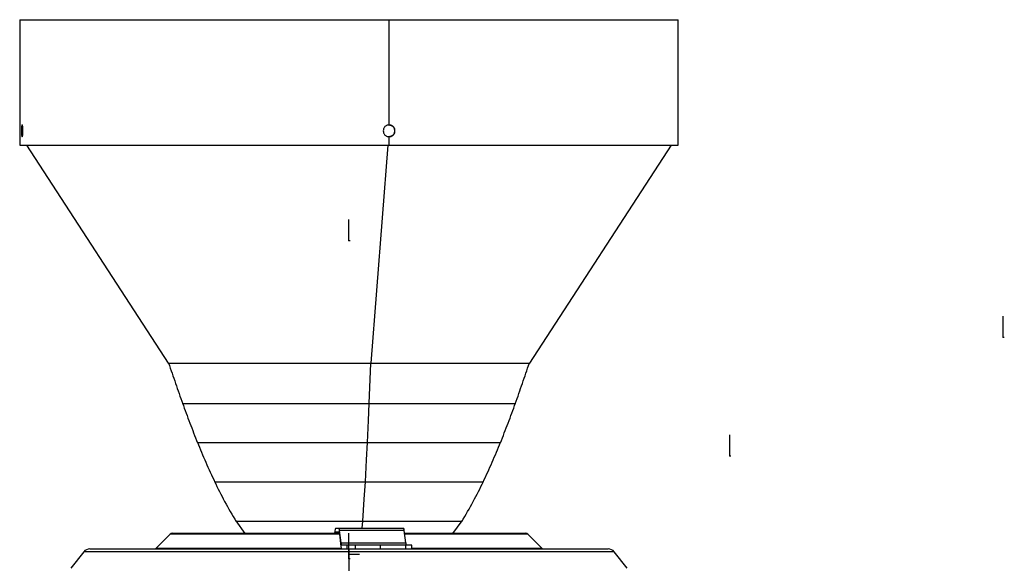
# Model space of a CAD drawing. Header units: millimetres. Extents: x -266 to 166, y -697 to -168.
# Tile 23 of 23: x -212 to 166, y -377 to -168. Entities that reach past the tile are written whole.
import ezdxf

# ---------------------------------------------------------------- set-up
doc = ezdxf.new("R2010")
doc.units = ezdxf.units.MM
doc.header["$PDSIZE"] = -1

msp = doc.modelspace()

# ---------------------------------------------------------------- linework, layer by layer
at = {"color": 7, "linetype": 'Continuous', "lineweight": 25}
for p, q in [((-211.97, -168.05), (-211.97, -216.25)), ((-211.97, -168.05), (41.03, -168.05)), ((-70.05, -208.47), (-70.05, -168.05)), ((41.03, -216.25), (41.03, -168.05)), ((-211.29, -210.75), (-210.73, -210.75)), ((-67.95, -210.75), (-67.8, -210.75)), ((-70.05, -216.25), (-70.05, -213.02)), ((-211.97, -216.25), (41.03, -216.25)), ((-209.32, -216.25), (-154.9, -300.05)), ((-77.01, -300.05), (-70.38, -216.25)), ((-16.04, -300.05), (38.38, -216.25)), ((-154.9, -300.05), (-16.04, -300.05)), ((-77.68, -315.46), (-77.03, -300.05)), ((-128.97, -360.57), (-125.44, -365.48)), ((-80.43, -363.35), (-80.18, -360.7)), ((-45.55, -365.48), (-41.98, -360.58)), ((-154.16, -365.64), (-159.57, -371.05)), ((-89.17, -365.64), (-154.16, -365.64)), ((-153.45, -365.35), (-89.22, -365.35)), ((-90.75, -363.75), (-91.08, -365.35)), ((-90.72, -365.35), (-90.7, -365.25)), ((-89.24, -365.25), (-90.7, -365.25)), ((-90.56, -363.35), (-64.53, -363.35)), ((-90.51, -364.85), (-89.42, -364.85)), ((-89.16, -365.73), (-88.59, -370.47)), ((-88.51, -368.97), (-89.09, -364.23)), ((-64.27, -364.23), (-89.09, -364.23)), ((-63.7, -368.97), (-64.27, -364.23)), ((-64.14, -365.35), (-17.49, -365.35)), ((-16.79, -365.64), (-64.1, -365.64)), ((-11.37, -371.05), (-16.79, -365.64)), ((-88.51, -368.97), (-63.7, -368.97)), ((-61.34, -369.85), (-88.25, -369.85)), ((-86.17, -371.35), (-86.17, -369.85)), ((-83.13, -369.85), (-83.13, -371.35)), ((-73.34, -371.35), (-73.34, -369.85)), ((-63.68, -371.35), (-63.68, -369.85)), ((-61.34, -371.35), (-61.34, -369.85)), ((-187.37, -372.47), (-192.36, -378.71)), ((16.43, -372.47), (-187.37, -372.47)), ((-185.03, -371.35), (14.09, -371.35)), ((-159.57, -371.05), (-88.48, -371.05)), ((-85.47, -371.35), (-85.47, -381.8)), ((-61.34, -371.05), (-11.37, -371.05)), ((21.42, -378.71), (16.43, -372.47))]:
    msp.add_line(p, q, dxfattribs=at)
at = {"color": 7, "linetype": 'Continuous'}
for p, q in [((-85.47, -252.82), (-85.47, -244.79)), ((-85.47, -252.82), (-84.98, -252.82)), ((165.77, -289.98), (165.77, -281.96)), ((165.77, -289.98), (166.26, -289.98)), ((60.78, -335.57), (60.78, -327.55)), ((60.78, -335.57), (61.27, -335.57)), ((-85.47, -373.35), (-85.47, -365.32)), ((-85.47, -375.05), (-85.47, -367.02)), ((-85.47, -373.35), (-81.49, -373.35)), ((-85.47, -375.05), (-84.98, -375.05))]:
    msp.add_line(p, q, dxfattribs=at)
at = {"color": 7, "linetype": 'Continuous', "lineweight": 25, "flags": 128}
for points in [[(-78.38, -330.5), (-77.99, -322.08), (-77.68, -315.46)], [(-79.19, -345.58), (-78.73, -337.13), (-78.38, -330.5)], [(-80.18, -360.7), (-79.62, -352.23), (-79.19, -345.58)]]:
    msp.add_lwpolyline(points, dxfattribs=at)
at = {"color": 7, "linetype": 'Continuous', "lineweight": 25}
for centre, radius, start, end in [((-153.45, -366.35), 1, 90, 135), ((-90.23, -363.74), 0.512, 129.995, 181.0908), ((-90.18, -365.24), 0.512, 129.995, 181.0908), ((-90.47, -365.63), 1.31, 355.9283, 36.8614), ((-90.39, -364.13), 1.31, 355.9283, 36.8614), ((-65.58, -364.13), 1.31, 355.9283, 36.8614), ((-17.49, -366.35), 1, 45, 90), ((-87.28, -370.56), 1.31, 175.9283, 216.8614), ((-87.2, -369.06), 1.31, 175.9283, 216.8614), ((-62.39, -369.06), 1.31, 175.9283, 216.8614), ((-185.03, -374.35), 3, 90, 141.3402), ((-160.28, -370.35), 1, 270, 315), ((-10.66, -370.35), 1, 225, 270), ((14.09, -374.35), 3, 38.6598, 90)]:
    msp.add_arc(centre, radius, start, end, dxfattribs=at)
for points, knots in [([(-210.73, -210.75), (-210.73, -210.49), (-210.74, -210.07), (-210.78, -209.53), (-210.82, -209.12), (-210.87, -208.8), (-210.94, -208.54), (-211.03, -208.43), (-211.11, -208.54), (-211.17, -208.8), (-211.22, -209.12), (-211.25, -209.53), (-211.28, -210.07), (-211.28, -210.49), (-211.29, -210.75)], [0, 0, 0, 0, 0.107697, 0.174493, 0.249777, 0.325176, 0.392041, 0.499734, 0.607558, 0.674422, 0.749775, 0.825255, 0.892192, 1, 1, 1, 1]), ([(-211.29, -210.75), (-211.28, -211), (-211.28, -211.42), (-211.25, -211.96), (-211.22, -212.37), (-211.17, -212.69), (-211.11, -212.95), (-211.03, -213.07), (-210.94, -212.95), (-210.87, -212.69), (-210.82, -212.37), (-210.78, -211.96), (-210.74, -211.42), (-210.73, -211), (-210.73, -210.75)], [0, 0, 0, 0, 0.1077666, 0.1746502, 0.2500566, 0.325376, 0.3921928, 0.4998879, 0.6076776, 0.6745474, 0.7499232, 0.8253385, 0.8922284, 1, 1, 1, 1]), ([(-70.05, -208.47), (-70.31, -208.5), (-70.72, -208.54), (-71.26, -208.8), (-71.67, -209.12), (-71.99, -209.53), (-72.25, -210.07), (-72.29, -210.49), (-72.32, -210.75)], [0, 0, 0, 0, 0.215508, 0.349224, 0.49996, 0.650741, 0.784485, 1, 1, 1, 1]), ([(-72.32, -210.75), (-72.29, -211), (-72.25, -211.42), (-71.99, -211.96), (-71.67, -212.37), (-71.26, -212.69), (-70.72, -212.96), (-70.31, -213), (-70.05, -213.02)], [0, 0, 0, 0, 0.215459, 0.349134, 0.499816, 0.650651, 0.784437, 1, 1, 1, 1]), ([(-70.2, -208.47), (-69.95, -208.5), (-69.53, -208.54), (-69, -208.8), (-68.59, -209.12), (-68.27, -209.53), (-68.01, -210.07), (-67.97, -210.49), (-67.95, -210.75)], [0, 0, 0, 0, 0.215472, 0.349142, 0.499814, 0.650659, 0.784449, 1, 1, 1, 1]), ([(-67.95, -210.75), (-67.97, -211), (-68.01, -211.42), (-68.27, -211.96), (-68.59, -212.37), (-69, -212.69), (-69.53, -212.96), (-69.95, -213), (-70.2, -213.02)], [0, 0, 0, 0, 0.215561, 0.349363, 0.500225, 0.65088, 0.784538, 1, 1, 1, 1]), ([(-67.8, -210.75), (-67.82, -210.49), (-67.86, -210.07), (-68.13, -209.53), (-68.44, -209.12), (-68.85, -208.8), (-69.39, -208.54), (-69.8, -208.5), (-70.05, -208.47)], [0, 0, 0, 0, 0.215561, 0.349363, 0.500225, 0.65088, 0.784538, 1, 1, 1, 1]), ([(-70.05, -213.02), (-69.8, -213), (-69.39, -212.96), (-68.85, -212.69), (-68.44, -212.37), (-68.13, -211.96), (-67.86, -211.42), (-67.82, -211), (-67.8, -210.75)], [0, 0, 0, 0, 0.2154716, 0.3491416, 0.4998136, 0.6506586, 0.7844486, 1, 1, 1, 1]), ([(-154.77, -299.95), (-153.89, -302.55), (-152.11, -307.77), (-150.28, -312.96), (-149.36, -315.56)], [0, 0, 0, 0, 0.49904, 1, 1, 1, 1]), ([(-154.71, -300.05), (-154.62, -300.05), (-154.45, -300.05), (-152.71, -300.05), (-149.88, -300.05), (-145.92, -300.05), (-140.94, -300.05), (-135.01, -300.05), (-128.23, -300.05), (-120.72, -300.05), (-112.61, -300.05), (-104.03, -300.05), (-95.14, -300.05), (-86.06, -300.05), (-80.04, -300.05), (-77.03, -300.05)], [0, 0, 0, 0, 0.073244, 0.150278, 0.227531, 0.304858, 0.382119, 0.459367, 0.536457, 0.61389, 0.691169, 0.768138, 0.845553, 0.922882, 1, 1, 1, 1]), ([(-77.03, -300.05), (-74.04, -300.05), (-68.07, -300.05), (-59.45, -300.05), (-51.26, -300.05), (-43.67, -300.05), (-36.79, -300.05), (-30.74, -300.05), (-25.62, -300.05), (-21.54, -300.05), (-18.51, -300.05), (-16.76, -300.05), (-16.03, -300.05), (-16.22, -300.05), (-16.23, -300.05)], [0, 0, 0, 0, 0.090405, 0.180964, 0.271534, 0.361663, 0.452154, 0.542823, 0.632987, 0.723428, 0.813973, 0.904389, 0.995146, 1, 1, 1, 1]), ([(-21.58, -315.56), (-20.66, -312.96), (-18.84, -307.76), (-17.06, -302.55), (-16.17, -299.95)], [0, 0, 0, 0, 0.500751, 1, 1, 1, 1]), ([(-149.4, -315.45), (-149.4, -315.45), (-149.56, -315.45), (-149.01, -315.45), (-147.71, -315.45), (-145.51, -315.45), (-142.76, -315.45), (-139.99, -315.45), (-137.5, -315.45), (-135.47, -315.46), (-133.38, -315.46), (-131.26, -315.46), (-129.13, -315.46), (-126.99, -315.46), (-123.37, -315.46), (-117.98, -315.46), (-110.49, -315.46), (-102.6, -315.46), (-94.43, -315.46), (-86.06, -315.46), (-80.48, -315.46), (-77.68, -315.46)], [0, 0, 0, 0, 0.000427, 0.073041, 0.144934, 0.212389, 0.275778, 0.335269, 0.367591, 0.398706, 0.428622, 0.457356, 0.484943, 0.511382, 0.536611, 0.614399, 0.691501, 0.768306, 0.845106, 0.922224, 1, 1, 1, 1]), ([(-149.44, -315.35), (-148.52, -317.89), (-146.66, -323.02), (-144.65, -328.08), (-143.63, -330.62)], [0, 0, 0, 0, 0.4978151, 1, 1, 1, 1]), ([(-77.68, -315.46), (-75.35, -315.46), (-70.69, -315.46), (-65.67, -315.46), (-62.5, -315.46), (-61.04, -315.46), (-59.59, -315.46), (-58.16, -315.46), (-56.75, -315.46), (-55.36, -315.46), (-53.86, -315.46), (-52, -315.46), (-49.58, -315.46), (-46.75, -315.46), (-43.65, -315.46), (-41.32, -315.46), (-39.67, -315.46), (-38.77, -315.46), (-37.86, -315.46), (-36.93, -315.46), (-36.01, -315.46), (-34.03, -315.46), (-31.09, -315.46), (-27.58, -315.46), (-24.86, -315.45), (-22.97, -315.45), (-21.78, -315.45), (-21.63, -315.45), (-21.55, -315.45)], [0, 0, 0, 0, 0.076576, 0.152561, 0.169571, 0.186566, 0.203549, 0.220522, 0.237487, 0.254447, 0.271404, 0.293171, 0.324222, 0.364601, 0.405769, 0.453625, 0.467293, 0.481442, 0.496075, 0.511186, 0.52677, 0.54282, 0.613937, 0.692436, 0.7785, 0.848149, 0.922355, 1, 1, 1, 1]), ([(-27.3, -330.61), (-26.3, -328.07), (-24.31, -323.01), (-22.44, -317.9), (-21.5, -315.35)], [0, 0, 0, 0, 0.501703, 1, 1, 1, 1]), ([(-143.68, -330.5), (-143.68, -330.5), (-143.82, -330.5), (-143.33, -330.5), (-142.13, -330.5), (-140.11, -330.5), (-137.58, -330.5), (-135.04, -330.5), (-132.77, -330.5), (-130.92, -330.5), (-129.03, -330.5), (-127.11, -330.5), (-125.17, -330.5), (-123.25, -330.5), (-119.97, -330.5), (-115.07, -330.5), (-108.25, -330.5), (-101.07, -330.5), (-93.63, -330.5), (-86.01, -330.5), (-80.93, -330.5), (-78.38, -330.5)], [0, 0, 0, 0, 0.001026, 0.07309, 0.145585, 0.213462, 0.277103, 0.336677, 0.368971, 0.400002, 0.429778, 0.458316, 0.485651, 0.511777, 0.536635, 0.614417, 0.691513, 0.768313, 0.845109, 0.922225, 1, 1, 1, 1]), ([(-143.73, -330.38), (-142.67, -332.94), (-140.53, -338.09), (-138.18, -343.15), (-137, -345.69)], [0, 0, 0, 0, 0.4971, 1, 1, 1, 1]), ([(-78.38, -330.5), (-78.06, -330.5), (-77.42, -330.5), (-76.47, -330.5), (-75.52, -330.5), (-74.58, -330.5), (-73.64, -330.5), (-73.01, -330.5), (-72.55, -330.5), (-72.06, -330.5), (-70.69, -330.5), (-68.4, -330.5), (-65.64, -330.5), (-63.06, -330.5), (-60.95, -330.5), (-59.23, -330.5), (-57.89, -330.5), (-56.2, -330.5), (-54.06, -330.5), (-51.41, -330.5), (-48.84, -330.5), (-46.36, -330.5), (-43.98, -330.5), (-41.71, -330.5), (-39.03, -330.5), (-35.99, -330.5), (-32.81, -330.5), (-30.32, -330.5), (-28.58, -330.5), (-27.48, -330.5), (-27.34, -330.5), (-27.26, -330.5)], [0, 0, 0, 0, 0.011431, 0.022843, 0.034238, 0.045617, 0.056981, 0.068329, 0.068863, 0.073453, 0.086535, 0.118967, 0.158038, 0.190196, 0.217597, 0.240267, 0.258217, 0.271454, 0.309213, 0.347263, 0.38563, 0.424321, 0.463386, 0.502909, 0.542835, 0.613051, 0.691019, 0.776904, 0.846648, 0.921145, 1, 1, 1, 1]), ([(-33.94, -345.69), (-32.77, -343.14), (-30.45, -338.08), (-28.29, -332.94), (-27.21, -330.39)], [0, 0, 0, 0, 0.502328, 1, 1, 1, 1]), ([(-137.05, -345.56), (-137.06, -345.56), (-137.19, -345.56), (-136.74, -345.56), (-135.68, -345.57), (-133.89, -345.57), (-131.66, -345.57), (-129.34, -345.57), (-127.16, -345.57), (-125.23, -345.57), (-123.26, -345.57), (-121.26, -345.57), (-119.26, -345.57), (-116.2, -345.57), (-111.84, -345.57), (-105.92, -345.57), (-100.15, -345.57), (-94.68, -345.57), (-89.61, -345.57), (-84.41, -345.57), (-80.94, -345.58), (-79.19, -345.58)], [0, 0, 0, 0, 0.0011502, 0.0740132, 0.1468309, 0.2145346, 0.2778289, 0.3369965, 0.3743246, 0.4100109, 0.4440949, 0.4766175, 0.5076018, 0.5370658, 0.6125206, 0.6882149, 0.7644086, 0.8221084, 0.8804598, 0.9396727, 1, 1, 1, 1]), ([(-137.12, -345.43), (-135.87, -348.02), (-133.31, -353.27), (-130.32, -358.28), (-128.8, -360.83)], [0, 0, 0, 0, 0.491513, 1, 1, 1, 1]), ([(-79.19, -345.58), (-79.19, -345.58), (-79.18, -345.58), (-79.18, -345.58), (-79.18, -345.58), (-79.17, -345.58), (-79.13, -345.58), (-78.98, -345.58), (-77.72, -345.58), (-75.52, -345.58), (-72.54, -345.57), (-69.64, -345.57), (-66.79, -345.57), (-64.08, -345.57), (-61.77, -345.57), (-59.58, -345.57), (-57.39, -345.57), (-55.1, -345.57), (-52.88, -345.57), (-50.73, -345.57), (-48.66, -345.57), (-46.68, -345.57), (-44.32, -345.57), (-41.62, -345.57), (-38.8, -345.57), (-36.6, -345.57), (-35.06, -345.57), (-34.08, -345.57), (-33.95, -345.57), (-33.89, -345.57)], [0, 0, 0, 0, 0.000001, 0.000008, 0.000028, 0.000103, 0.0004, 0.001572, 0.006231, 0.051822, 0.09114, 0.129098, 0.173032, 0.212969, 0.247425, 0.276507, 0.313434, 0.350724, 0.388402, 0.426491, 0.465012, 0.503983, 0.543425, 0.614097, 0.69208, 0.777663, 0.847112, 0.921456, 1, 1, 1, 1]), ([(-42.13, -360.82), (-40.64, -358.27), (-37.7, -353.24), (-35.11, -348.02), (-33.82, -345.45)], [0, 0, 0, 0, 0.506646, 1, 1, 1, 1]), ([(-128.85, -360.7), (-128.86, -360.7), (-128.87, -360.7), (-128.53, -360.7), (-127.66, -360.7), (-126.06, -360.7), (-124.08, -360.7), (-122.12, -360.7), (-120.4, -360.7), (-119.03, -360.7), (-117.64, -360.7), (-116.25, -360.7), (-114.87, -360.7), (-113.53, -360.7), (-111.4, -360.7), (-108.39, -360.7), (-104.37, -360.7), (-100.27, -360.7), (-95.72, -360.7), (-90.73, -360.7), (-85.38, -360.7), (-81.89, -360.7), (-80.18, -360.7)], [0, 0, 0, 0, 0.0269006, 0.0742715, 0.1509856, 0.2213565, 0.2861831, 0.3458161, 0.3777078, 0.4080463, 0.4368578, 0.4641709, 0.4900028, 0.5143654, 0.5372675, 0.6014899, 0.663666, 0.7239093, 0.7823402, 0.857602, 0.9300848, 1, 1, 1, 1]), ([(-80.18, -360.7), (-78.29, -360.7), (-74.52, -360.7), (-69.11, -360.7), (-64.97, -360.7), (-61.98, -360.7), (-59.99, -360.7), (-58.06, -360.7), (-56.23, -360.7), (-54.47, -360.7), (-52.81, -360.7), (-50.9, -360.7), (-48.72, -360.7), (-46.39, -360.7), (-44.52, -360.7), (-43.15, -360.7), (-42.41, -360.7), (-42.08, -360.7), (-42.09, -360.7), (-42.1, -360.7)], [0, 0, 0, 0, 0.091617, 0.182142, 0.272134, 0.310677, 0.349238, 0.38785, 0.426539, 0.465329, 0.504243, 0.543302, 0.609153, 0.684221, 0.768785, 0.838722, 0.914646, 0.968786, 1, 1, 1, 1])]:
    msp.add_open_spline(points, degree=3, knots=knots, dxfattribs=at)
at = {"color": 7, "linetype": 'Continuous'}
for p in [(-85.47, -252.82), (165.77, -289.98), (60.78, -335.57), (-85.47, -373.35), (-85.47, -375.05)]:
    msp.add_point(p, dxfattribs=at)

doc.saveas('drawing.dxf')
